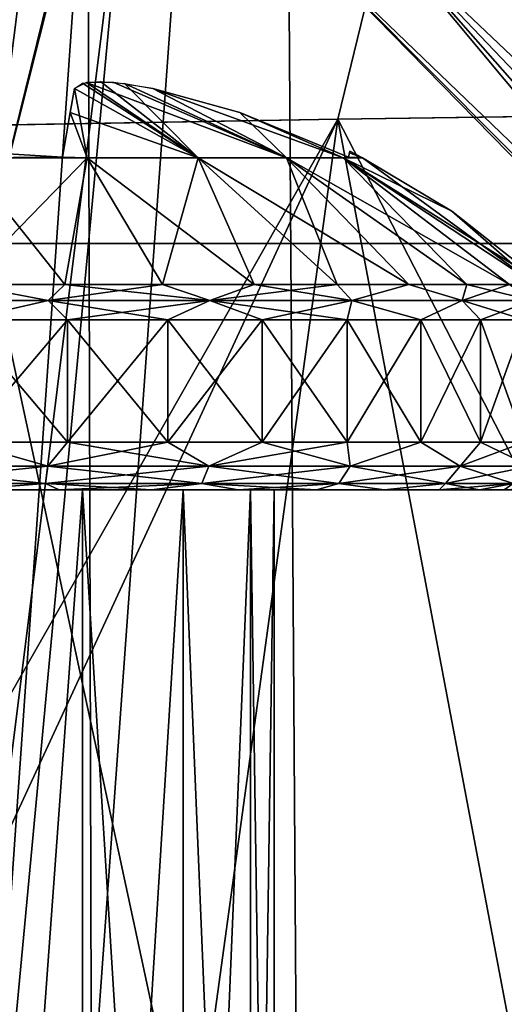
# Model space of a CAD drawing. Header units: millimetres. Extents: x -121 to 75, y -30 to 271.
# Tile 49 of 217: x -8.65 to -5.6, y 7.97 to 14.16. Entities that reach past the tile are written whole.
import ezdxf

# ---------------------------------------------------------------- set-up
doc = ezdxf.new("R2010")
doc.units = ezdxf.units.MM
doc.header["$LTSCALE"] = 65.185185
for name, color, linetype in [('160', 7, 'CONTINUOUS'), ('162', 7, 'CONTINUOUS'), ('166', 7, 'CONTINUOUS'), ('167', 7, 'CONTINUOUS'), ('19', 7, 'CONTINUOUS'), ('20', 7, 'CONTINUOUS'), ('24', 7, 'CONTINUOUS'), ('25', 7, 'CONTINUOUS'), ('26', 7, 'CONTINUOUS'), ('27', 7, 'CONTINUOUS'), ('28', 7, 'CONTINUOUS'), ('29', 7, 'CONTINUOUS'), ('30', 7, 'CONTINUOUS'), ('5', 7, 'CONTINUOUS'), ('547', 7, 'CONTINUOUS'), ('571', 7, 'CONTINUOUS'), ('572', 7, 'CONTINUOUS'), ('573', 7, 'CONTINUOUS'), ('574', 7, 'CONTINUOUS'), ('575', 7, 'CONTINUOUS'), ('576', 7, 'CONTINUOUS'), ('577', 7, 'CONTINUOUS'), ('580', 7, 'CONTINUOUS'), ('581', 7, 'CONTINUOUS'), ('582', 7, 'CONTINUOUS'), ('583', 7, 'CONTINUOUS'), ('6', 7, 'CONTINUOUS')]:
    doc.layers.add(name, color=color, linetype=linetype)

msp = doc.modelspace()

# ---------------------------------------------------------------- linework, layer by layer
at = {"layer": '160', "color": 7, "linetype": 'Continuous'}
for points in [[(-6.1082, 0, -40.322), (-10.0252, 0, -39.6323), (-8.8523, 12.75, -46.6699), (-6.1082, 0, -40.322)], [(-6.1082, 0, -40.322), (-8.8523, 12.75, -46.6699), (-4.9155, 12.75, -47.5604), (-6.1082, 0, -40.322)], [(-2.188, 0, -40.6424), (-6.1082, 0, -40.322), (-4.9155, 12.75, -47.5604), (-2.188, 0, -40.6424)]]:
    msp.add_3dface(points, dxfattribs=at)
at = {"layer": '162', "color": 7, "linetype": 'Continuous'}
for points in [[(-10.0252, 0, 39.6323), (-6.1082, 0, 40.322), (-8.8523, 12.75, 46.6699), (-10.0252, 0, 39.6323)], [(-6.1082, 0, 40.322), (-4.9156, 12.75, 47.5604), (-8.8523, 12.75, 46.6699), (-6.1082, 0, 40.322)], [(-6.1082, 0, 40.322), (-2.188, 0, 40.6424), (-4.9156, 12.75, 47.5604), (-6.1082, 0, 40.322)]]:
    msp.add_3dface(points, dxfattribs=at)
at = {"layer": '166', "color": 7, "linetype": 'Continuous'}
for points in [[(-0.9582, 2.5, -39.2241), (0.4766, 13.6285, -45.8199), (-6.6489, 13.5302, -44.7307), (-0.9582, 2.5, -39.2241)], [(-13.7327, 13.4097, -42.4089), (-8.1651, 2.5, -38.4527), (-6.6489, 13.5302, -44.7307), (-13.7327, 13.4097, -42.4089)], [(-8.1651, 2.5, -38.4527), (-4.56, 2.5, -39.002), (-6.6489, 13.5302, -44.7307), (-8.1651, 2.5, -38.4527)], [(-4.56, 2.5, -39.002), (-0.9582, 2.5, -39.2241), (-6.6489, 13.5302, -44.7307), (-4.56, 2.5, -39.002)], [(-11.7531, 2.5, -37.5728), (-8.1651, 2.5, -38.4527), (-13.7327, 13.4097, -42.4089), (-11.7531, 2.5, -37.5728)]]:
    msp.add_3dface(points, dxfattribs=at)
at = {"layer": '167', "color": 7, "linetype": 'Continuous'}
for points in [[(-4.56, 2.5, 39.002), (-6.6489, 13.5302, 44.7307), (0.4766, 13.6285, 45.8199), (-4.56, 2.5, 39.002)], [(-13.7327, 13.4097, 42.4089), (-6.6489, 13.5302, 44.7307), (-12.1405, 3.8871, 38.1469), (-13.7327, 13.4097, 42.4089)], [(-6.6489, 13.5302, 44.7307), (-11.7531, 2.5, 37.5728), (-12.1405, 3.8871, 38.1469), (-6.6489, 13.5302, 44.7307)], [(-8.1651, 2.5, 38.4527), (-11.7531, 2.5, 37.5728), (-6.6489, 13.5302, 44.7307), (-8.1651, 2.5, 38.4527)], [(-4.56, 2.5, 39.002), (-8.1651, 2.5, 38.4527), (-6.6489, 13.5302, 44.7307), (-4.56, 2.5, 39.002)]]:
    msp.add_3dface(points, dxfattribs=at)
at = {"layer": '19', "color": 7, "linetype": 'Continuous'}
for points in [[(-14.0672, 15.501, -42.4353), (-13.7327, 13.4097, -42.4089), (47.8387, 240, -87.5009), (-14.0672, 15.501, -42.4353)], [(47.8387, 240, -87.5009), (-13.7327, 13.4097, -42.4089), (48.1772, 240, -87.6257), (47.8387, 240, -87.5009)], [(48.1772, 240, -87.6257), (-13.7327, 13.4097, -42.4089), (-6.6489, 13.5302, -44.7307), (48.1772, 240, -87.6257)], [(0.4766, 13.6285, -45.8199), (48.5203, 240, -87.7091), (-6.6489, 13.5302, -44.7307), (0.4766, 13.6285, -45.8199)], [(48.5203, 240, -87.7091), (48.1772, 240, -87.6257), (-6.6489, 13.5302, -44.7307), (48.5203, 240, -87.7091)]]:
    msp.add_3dface(points, dxfattribs=at)
at = {"layer": '20', "color": 7, "linetype": 'Continuous'}
for points in [[(-13.7327, 13.4097, 42.4089), (-14.0666, 15.4989, 42.4354), (47.8387, 240, 87.5009), (-13.7327, 13.4097, 42.4089)], [(-6.6489, 13.5302, 44.7307), (-13.7327, 13.4097, 42.4089), (48.1772, 240, 87.6257), (-6.6489, 13.5302, 44.7307)], [(48.1772, 240, 87.6257), (-13.7327, 13.4097, 42.4089), (47.8387, 240, 87.5009), (48.1772, 240, 87.6257)], [(48.5203, 240, 87.7091), (-6.6489, 13.5302, 44.7307), (48.1772, 240, 87.6257), (48.5203, 240, 87.7091)], [(0.4766, 13.6285, 45.8199), (-6.6489, 13.5302, 44.7307), (48.5203, 240, 87.7091), (0.4766, 13.6285, 45.8199)]]:
    msp.add_3dface(points, dxfattribs=at)
at = {"layer": '24', "color": 7, "linetype": 'Continuous'}
for points in [[(-11.6428, 32.0262, -21.2426), (-11.3804, 2.7594, -21.0946), (-7.0749, 32.0262, -23.1679), (-11.6428, 32.0262, -21.2426)], [(-11.6428, 32.0262, 21.2426), (-7.0749, 32.0262, 23.1679), (-11.3804, 2.7594, 21.0946), (-11.6428, 32.0262, 21.2426)], [(-11.1219, -26.0131, -20.9482), (-7.0749, 32.0262, -23.1679), (-11.3804, 2.7594, -21.0946), (-11.1219, -26.0131, -20.9482)], [(-11.3804, 2.7594, 21.0946), (-7.0749, 32.0262, 23.1679), (-11.1219, -26.0131, 20.9482), (-11.3804, 2.7594, 21.0946)], [(-11.1219, -26.0131, -20.9482), (-6.6853, -26.0131, -22.7558), (-7.0749, 32.0262, -23.1679), (-11.1219, -26.0131, -20.9482)], [(-11.1219, -26.0131, 20.9482), (-7.0749, 32.0262, 23.1679), (-6.6853, -26.0131, 22.7558), (-11.1219, -26.0131, 20.9482)], [(-7.0749, 32.0262, -23.1679), (-6.6853, -26.0131, -22.7558), (-2.2106, 32.0262, -24.123), (-7.0749, 32.0262, -23.1679)], [(-7.0749, 32.0262, 23.1679), (-2.2106, 32.0262, 24.123), (-6.6853, -26.0131, 22.7558), (-7.0749, 32.0262, 23.1679)], [(-6.6853, -26.0131, -22.7558), (-1.976, -26.0131, -23.6351), (-2.2106, 32.0262, -24.123), (-6.6853, -26.0131, -22.7558)], [(-6.6853, -26.0131, 22.7558), (-2.2106, 32.0262, 24.123), (-1.976, -26.0131, 23.6351), (-6.6853, -26.0131, 22.7558)]]:
    msp.add_3dface(points, dxfattribs=at)
at = {"layer": '25', "color": 7, "linetype": 'Continuous'}
for points in [[(-13.3732, 32.0044, 23.1622), (-13.1153, -27.0262, 22.7163), (-8.2651, 32.0044, 25.4366), (-13.3732, 32.0044, 23.1622)], [(-13.1153, -27.0262, 22.7163), (-8.1057, -27.0262, 24.9467), (-8.2651, 32.0044, 25.4366), (-13.1153, -27.0262, 22.7163)], [(-8.2651, 32.0044, 25.4366), (-8.1057, -27.0262, 24.9467), (-2.7958, 32.0044, 26.5992), (-8.2651, 32.0044, 25.4366)], [(-8.1057, -27.0262, 24.9467), (-2.7418, -27.0262, 26.0868), (-2.7958, 32.0044, 26.5992), (-8.1057, -27.0262, 24.9467)]]:
    msp.add_3dface(points, dxfattribs=at)
at = {"layer": '26', "color": 7, "linetype": 'Continuous'}
for points in [[(-8.2651, 32.0044, -25.4366), (-13.1153, -27.0262, -22.7163), (-13.3732, 32.0044, -23.1622), (-8.2651, 32.0044, -25.4366)], [(-8.1057, -27.0262, -24.9467), (-13.1153, -27.0262, -22.7163), (-8.2651, 32.0044, -25.4366), (-8.1057, -27.0262, -24.9467)], [(-2.7958, 32.0044, -26.5992), (-8.1057, -27.0262, -24.9467), (-8.2651, 32.0044, -25.4366), (-2.7958, 32.0044, -26.5992)], [(-2.7418, -27.0262, -26.0868), (-8.1057, -27.0262, -24.9467), (-2.7958, 32.0044, -26.5992), (-2.7418, -27.0262, -26.0868)]]:
    msp.add_3dface(points, dxfattribs=at)
at = {"layer": '27', "color": 7, "linetype": 'Continuous'}
for points in [[(-9.9951, 14.0455, 28.7216), (-10.3293, 15.1137, 28.5932), (-5.9023, 32.0044, 29.673), (-9.9951, 14.0455, 28.7216)], [(-9.8191, 8.0158, 28.8378), (-9.9951, 14.0455, 28.7216), (-5.9023, 32.0044, 29.673), (-9.8191, 8.0158, 28.8378)], [(-9.6423, 1.9825, 28.9529), (-9.8191, 8.0158, 28.8378), (-5.9023, 32.0044, 29.673), (-9.6423, 1.9825, 28.9529)], [(-4.0674, 1.9825, 30.244), (-9.6423, 1.9825, 28.9529), (-5.9023, 32.0044, 29.673), (-4.0674, 1.9825, 30.244)], [(0, 32.0044, 30.2543), (-4.0674, 1.9825, 30.244), (-5.9023, 32.0044, 29.673), (0, 32.0044, 30.2543)]]:
    msp.add_3dface(points, dxfattribs=at)
at = {"layer": '28', "color": 7, "linetype": 'Continuous'}
for points in [[(-11.5778, 32.0044, -27.9514), (-9.9951, 14.0455, -28.7216), (-5.9023, 32.0044, -29.673), (-11.5778, 32.0044, -27.9514)], [(-5.9023, 32.0044, -29.673), (-9.9951, 14.0455, -28.7216), (-9.8191, 8.0158, -28.8378), (-5.9023, 32.0044, -29.673)], [(-9.6423, 1.9825, -28.9529), (-5.9023, 32.0044, -29.673), (-9.8191, 8.0158, -28.8378), (-9.6423, 1.9825, -28.9529)], [(-4.0674, 1.9825, -30.244), (-5.9023, 32.0044, -29.673), (-9.6423, 1.9825, -28.9529), (-4.0674, 1.9825, -30.244)], [(0, 32.0044, -30.2543), (-5.9023, 32.0044, -29.673), (-4.0674, 1.9825, -30.244), (0, 32.0044, -30.2543)]]:
    msp.add_3dface(points, dxfattribs=at)
at = {"layer": '29', "color": 7, "linetype": 'Continuous'}
for points in [[(-8.8513, 12.75, -31.831), (-9.1142, 14.8598, -31.7376), (-6.4127, 32.0262, -32.2389), (-8.8513, 12.75, -31.831)], [(-8.6961, 7.6249, -31.9201), (-8.8513, 12.75, -31.831), (-6.4127, 32.0262, -32.2389), (-8.6961, 7.6249, -31.9201)], [(-8.5405, 2.5, -32.0084), (-8.6961, 7.6249, -31.9201), (-6.4127, 32.0262, -32.2389), (-8.5405, 2.5, -32.0084)], [(-2.1406, 2.5, -33.059), (-8.5405, 2.5, -32.0084), (-6.4127, 32.0262, -32.2389), (-2.1406, 2.5, -33.059)], [(0, 32.0262, -32.8705), (-2.1406, 2.5, -33.059), (-6.4127, 32.0262, -32.2389), (0, 32.0262, -32.8705)]]:
    msp.add_3dface(points, dxfattribs=at)
at = {"layer": '30', "color": 7, "linetype": 'Continuous'}
for points in [[(-9.1142, 14.8598, 31.7376), (-8.8513, 12.75, 31.831), (-6.4127, 32.0262, 32.2389), (-9.1142, 14.8598, 31.7376)], [(-8.8513, 12.75, 31.831), (-8.6961, 7.6249, 31.9201), (-6.4127, 32.0262, 32.2389), (-8.8513, 12.75, 31.831)], [(-8.6961, 7.6249, 31.9201), (-8.5405, 2.5, 32.0084), (-6.4127, 32.0262, 32.2389), (-8.6961, 7.6249, 31.9201)], [(-8.5405, 2.5, 32.0084), (-2.1406, 2.5, 33.059), (-6.4127, 32.0262, 32.2389), (-8.5405, 2.5, 32.0084)], [(-6.4127, 32.0262, 32.2389), (-2.1406, 2.5, 33.059), (0, 32.0262, 32.8705), (-6.4127, 32.0262, 32.2389)]]:
    msp.add_3dface(points, dxfattribs=at)
at = {"layer": '5', "color": 7, "linetype": 'Continuous'}
for points in [[(-16.9108, 14.8141, -43.8214), (43.4787, 227.5, -87.3283), (-16.6056, 12.75, -43.8258), (-16.9108, 14.8141, -43.8214)], [(-16.6056, 12.75, -43.8258), (43.4787, 227.5, -87.3283), (-12.7595, 12.75, -45.4249), (-16.6056, 12.75, -43.8258)], [(-12.7595, 12.75, -45.4249), (44.3678, 227.5, -87.6539), (-8.8523, 12.75, -46.6699), (-12.7595, 12.75, -45.4249)], [(43.4787, 227.5, -87.3283), (44.3678, 227.5, -87.6539), (-12.7595, 12.75, -45.4249), (43.4787, 227.5, -87.3283)], [(-8.8523, 12.75, -46.6699), (45.269, 227.5, -87.8696), (-4.9155, 12.75, -47.5604), (-8.8523, 12.75, -46.6699)], [(44.3678, 227.5, -87.6539), (45.269, 227.5, -87.8696), (-8.8523, 12.75, -46.6699), (44.3678, 227.5, -87.6539)]]:
    msp.add_3dface(points, dxfattribs=at)
at = {"layer": '547', "color": 7, "linetype": 'Continuous'}
for points in [[(-6.9287, 14.7, -0.9959), (-3.4467, 11.2, -0.6079), (-3.4999, 11.2, 0), (-6.9287, 14.7, -0.9959)], [(-6.9287, 14.7, -0.9959), (-6.3676, 14.7, -2.9076), (-3.4467, 11.2, -0.6079), (-6.9287, 14.7, -0.9959)], [(-6.9287, 14.7, 0.9959), (-3.4468, 11.2, 0.6078), (-3.2888, 11.2, 1.1972), (-6.9287, 14.7, 0.9959)], [(-6.9287, 14.7, 0.9959), (-3.4999, 11.2, 0), (-3.4468, 11.2, 0.6078), (-6.9287, 14.7, 0.9959)], [(-6.9287, 14.7, 0.9959), (-6.9287, 14.7, -0.9959), (-3.4999, 11.2, 0), (-6.9287, 14.7, 0.9959)], [(-6.3676, 14.7, 2.9076), (-6.9287, 14.7, 0.9959), (-3.2888, 11.2, 1.1972), (-6.3676, 14.7, 2.9076)], [(-6.3676, 14.7, -2.9076), (-3.2888, 11.2, -1.1972), (-3.4467, 11.2, -0.6079), (-6.3676, 14.7, -2.9076)], [(-6.3676, 14.7, -2.9076), (-3.0309, 11.2, -1.7502), (-3.2888, 11.2, -1.1972), (-6.3676, 14.7, -2.9076)], [(-5.2899, 14.7, 4.5844), (-6.3676, 14.7, 2.9076), (-2.6809, 11.2, 2.25), (-5.2899, 14.7, 4.5844)], [(-6.3676, 14.7, -2.9076), (-5.2899, 14.7, -4.5844), (-3.0309, 11.2, -1.7502), (-6.3676, 14.7, -2.9076)], [(-6.3676, 14.7, 2.9076), (-3.0309, 11.2, 1.7502), (-2.6809, 11.2, 2.25), (-6.3676, 14.7, 2.9076)], [(-6.3676, 14.7, 2.9076), (-3.2888, 11.2, 1.1972), (-3.0309, 11.2, 1.7502), (-6.3676, 14.7, 2.9076)]]:
    msp.add_3dface(points, dxfattribs=at)
at = {"layer": '571', "color": 253, "linetype": 'Continuous', "true_color": 0x999999}
for points in [[(-8.2538, 1, -1.8016), (-9, 1, -1.95), (-8.2539, 11.2, -1.8016), (-8.2538, 1, -1.8016)], [(-8.2539, 11.2, -1.8016), (-9, 1, -1.95), (-9, 11.2, -1.95), (-8.2539, 11.2, -1.8016)], [(-7.6211, 11.2, -1.3788), (-8.2538, 1, -1.8016), (-8.2539, 11.2, -1.8016), (-7.6211, 11.2, -1.3788)], [(-7.6211, 1, -1.3789), (-8.2538, 1, -1.8016), (-7.6211, 11.2, -1.3788), (-7.6211, 1, -1.3789)], [(-7.1984, 1, -0.7462), (-7.6211, 1, -1.3789), (-7.1985, 11.2, -0.7463), (-7.1984, 1, -0.7462)], [(-7.1985, 11.2, -0.7463), (-7.6211, 1, -1.3789), (-7.6211, 11.2, -1.3788), (-7.1985, 11.2, -0.7463)], [(-7.05, 11.2), (-7.1984, 1, -0.7462), (-7.1985, 11.2, -0.7463), (-7.05, 11.2)], [(-7.05, 1), (-7.1984, 1, -0.7462), (-7.05, 11.2), (-7.05, 1)]]:
    msp.add_3dface(points, dxfattribs=at)
at = {"layer": '572', "color": 253, "linetype": 'Continuous', "true_color": 0x999999}
for points in [[(-9, 11.2, 1.95), (-8.2538, 1, 1.8016), (-8.2539, 11.2, 1.8016), (-9, 11.2, 1.95)], [(-9, 1, 1.95), (-8.2538, 1, 1.8016), (-9, 11.2, 1.95), (-9, 1, 1.95)], [(-8.2538, 1, 1.8016), (-7.6211, 1, 1.3789), (-8.2539, 11.2, 1.8016), (-8.2538, 1, 1.8016)], [(-8.2539, 11.2, 1.8016), (-7.6211, 1, 1.3789), (-7.6211, 11.2, 1.3788), (-8.2539, 11.2, 1.8016)], [(-7.6211, 1, 1.3789), (-7.1984, 1, 0.7462), (-7.6211, 11.2, 1.3788), (-7.6211, 1, 1.3789)], [(-7.6211, 11.2, 1.3788), (-7.1984, 1, 0.7462), (-7.1985, 11.2, 0.7463), (-7.6211, 11.2, 1.3788)], [(-7.05, 1), (-7.05, 11.2), (-7.1985, 11.2, 0.7463), (-7.05, 1)], [(-7.1984, 1, 0.7462), (-7.05, 1), (-7.1985, 11.2, 0.7463), (-7.1984, 1, 0.7462)]]:
    msp.add_3dface(points, dxfattribs=at)
at = {"layer": '573', "color": 253, "linetype": 'Continuous', "true_color": 0x999999}
for points in [[(-8.3488, 12.2693, 3.693), (-9, 12.2693, 3.75), (-8.3488, 11.5, 3.693), (-8.3488, 12.2693, 3.693)], [(-8.3488, 11.5, 3.693), (-9, 12.2693, 3.75), (-9, 11.5, 3.75), (-8.3488, 11.5, 3.693)], [(-7.7174, 12.2693, 3.5238), (-8.3488, 12.2693, 3.693), (-7.7174, 11.5, 3.5238), (-7.7174, 12.2693, 3.5238)], [(-7.7174, 11.5, 3.5238), (-8.3488, 12.2693, 3.693), (-8.3488, 11.5, 3.693), (-7.7174, 11.5, 3.5238)], [(-7.125, 12.2693, 3.2476), (-7.7174, 12.2693, 3.5238), (-7.125, 11.5, 3.2476), (-7.125, 12.2693, 3.2476)], [(-7.125, 11.5, 3.2476), (-7.7174, 12.2693, 3.5238), (-7.7174, 11.5, 3.5238), (-7.125, 11.5, 3.2476)], [(-6.5895, 11.5, 2.8727), (-7.125, 12.2693, 3.2476), (-7.125, 11.5, 3.2476), (-6.5895, 11.5, 2.8727)], [(-6.5896, 12.2693, 2.8727), (-7.125, 12.2693, 3.2476), (-6.5895, 11.5, 2.8727), (-6.5896, 12.2693, 2.8727)], [(-6.1273, 11.5, 2.4105), (-6.5896, 12.2693, 2.8727), (-6.5895, 11.5, 2.8727), (-6.1273, 11.5, 2.4105)], [(-6.1273, 12.2693, 2.4105), (-6.5896, 12.2693, 2.8727), (-6.1273, 11.5, 2.4105), (-6.1273, 12.2693, 2.4105)], [(-5.7524, 11.5, 1.875), (-6.1273, 12.2693, 2.4105), (-6.1273, 11.5, 2.4105), (-5.7524, 11.5, 1.875)], [(-5.7524, 12.2693, 1.875), (-6.1273, 12.2693, 2.4105), (-5.7524, 11.5, 1.875), (-5.7524, 12.2693, 1.875)], [(-5.4762, 12.2693, 1.2826), (-5.7524, 12.2693, 1.875), (-5.4762, 11.5, 1.2826), (-5.4762, 12.2693, 1.2826)], [(-5.4762, 11.5, 1.2826), (-5.7524, 12.2693, 1.875), (-5.7524, 11.5, 1.875), (-5.4762, 11.5, 1.2826)]]:
    msp.add_3dface(points, dxfattribs=at)
at = {"layer": '574', "color": 253, "linetype": 'Continuous', "true_color": 0x999999}
for points in [[(-8.305, 13.7231, 1.1874), (-7.5269, 13.288, 2.0276), (-8.23, 13.7621, 0.9423), (-8.305, 13.7231, 1.1874)], [(-8.23, 13.7621, 0.9423), (-6.9724, 13.288, 1.4731), (-8.0565, 13.762, 0.7693), (-8.23, 13.7621, 0.9423)], [(-7.5269, 13.288, 2.0276), (-6.9724, 13.288, 1.4731), (-8.23, 13.7621, 0.9423), (-7.5269, 13.288, 2.0276)], [(-8.0565, 13.762, 0.7693), (-6.9724, 13.288, 1.4731), (-7.8126, 13.7231, 0.695), (-8.0565, 13.762, 0.7693)], [(-8.3315, 13.5725, 1.7343), (-7.5269, 13.288, 2.0276), (-8.305, 13.7231, 1.1874), (-8.3315, 13.5725, 1.7343)], [(-6.9724, 13.288, 1.4731), (-6.6164, 13.288, 0.7745), (-7.8126, 13.7231, 0.695), (-6.9724, 13.288, 1.4731)], [(-7.8126, 13.7231, 0.695), (-6.6164, 13.288, 0.7745), (-7.2649, 13.5722, 0.6684), (-7.8126, 13.7231, 0.695)], [(-8.3809, 13.2927, 2.4191), (-8.2255, 13.288, 2.3836), (-8.3315, 13.5725, 1.7343), (-8.3809, 13.2927, 2.4191)], [(-8.2255, 13.288, 2.3836), (-7.5269, 13.288, 2.0276), (-8.3315, 13.5725, 1.7343), (-8.2255, 13.288, 2.3836)], [(-7.2649, 13.5722, 0.6684), (-6.6164, 13.288, 0.7745), (-6.5809, 13.2927, 0.6191), (-7.2649, 13.5722, 0.6684)], [(-9, 13.329, 2.4255), (-9, 13.288, 2.5062), (-8.3809, 13.2927, 2.4191), (-9, 13.329, 2.4255)], [(-6.5809, 13.2927, 0.6191), (-6.4938, 13.288), (-6.5761, 13.3199, 0.3108), (-6.5809, 13.2927, 0.6191)], [(-6.5761, 13.3199, 0.3108), (-6.4938, 13.288), (-6.5745, 13.329), (-6.5761, 13.3199, 0.3108)], [(-9, 13.288, 2.5062), (-8.2255, 13.288, 2.3836), (-8.3809, 13.2927, 2.4191), (-9, 13.288, 2.5062)], [(-8.3659, 12.4916, 3.596), (-9, 13.288, 2.5062), (-9, 12.4916, 3.6515), (-8.3659, 12.4916, 3.596)], [(-8.2255, 13.288, 2.3836), (-9, 13.288, 2.5062), (-8.3659, 12.4916, 3.596), (-8.2255, 13.288, 2.3836)], [(-7.7511, 12.4916, 3.4313), (-8.2255, 13.288, 2.3836), (-8.3659, 12.4916, 3.596), (-7.7511, 12.4916, 3.4313)], [(-7.1743, 12.4916, 3.1623), (-8.2255, 13.288, 2.3836), (-7.7511, 12.4916, 3.4313), (-7.1743, 12.4916, 3.1623)], [(-7.5269, 13.288, 2.0276), (-8.2255, 13.288, 2.3836), (-7.1743, 12.4916, 3.1623), (-7.5269, 13.288, 2.0276)], [(-6.6529, 12.4916, 2.7972), (-7.5269, 13.288, 2.0276), (-7.1743, 12.4916, 3.1623), (-6.6529, 12.4916, 2.7972)], [(-6.2028, 12.4916, 2.3471), (-7.5269, 13.288, 2.0276), (-6.6529, 12.4916, 2.7972), (-6.2028, 12.4916, 2.3471)], [(-6.9724, 13.288, 1.4731), (-7.5269, 13.288, 2.0276), (-6.2028, 12.4916, 2.3471), (-6.9724, 13.288, 1.4731)], [(-5.8377, 12.4916, 1.8257), (-6.9724, 13.288, 1.4731), (-6.2028, 12.4916, 2.3471), (-5.8377, 12.4916, 1.8257)], [(-5.5688, 12.4916, 1.2489), (-6.9724, 13.288, 1.4731), (-5.8377, 12.4916, 1.8257), (-5.5688, 12.4916, 1.2489)], [(-6.6164, 13.288, 0.7745), (-6.9724, 13.288, 1.4731), (-5.5688, 12.4916, 1.2489), (-6.6164, 13.288, 0.7745)], [(-6.6164, 13.288, 0.7745), (-6.4938, 13.288), (-6.5809, 13.2927, 0.6191), (-6.6164, 13.288, 0.7745)], [(-5.404, 12.4916, 0.6341), (-6.6164, 13.288, 0.7745), (-5.5688, 12.4916, 1.2489), (-5.404, 12.4916, 0.6341)], [(-5.3485, 12.4916), (-6.6164, 13.288, 0.7745), (-5.404, 12.4916, 0.6341), (-5.3485, 12.4916)], [(-5.9328, 12.9523), (-6.6164, 13.288, 0.7745), (-5.3485, 12.4916), (-5.9328, 12.9523)], [(-6.4938, 13.288), (-6.6164, 13.288, 0.7745), (-5.9328, 12.9523), (-6.4938, 13.288)]]:
    msp.add_3dface(points, dxfattribs=at)
at = {"layer": '575', "color": 253, "linetype": 'Continuous', "true_color": 0x999999}
for points in [[(-11.9876, 11.2, 1.7252), (-9, 11.2, 1.95), (-6.3576, 11.2, 2.2181), (-11.9876, 11.2, 1.7252)], [(-11.6424, 11.2, 2.2181), (-11.9876, 11.2, 1.7252), (-6.3576, 11.2, 2.2181), (-11.6424, 11.2, 2.2181)], [(-6.7827, 11.2, 2.6431), (-11.6424, 11.2, 2.2181), (-6.3576, 11.2, 2.2181), (-6.7827, 11.2, 2.6431)], [(-6.3576, 11.2, -2.2181), (-6.0124, 11.2, -1.7252), (-11.6424, 11.2, -2.2181), (-6.3576, 11.2, -2.2181)], [(-11.2173, 11.2, -2.6431), (-6.3576, 11.2, -2.2181), (-11.6424, 11.2, -2.2181), (-11.2173, 11.2, -2.6431)], [(-6.0124, 11.2, -1.7252), (-9, 11.2, -1.95), (-11.6424, 11.2, -2.2181), (-6.0124, 11.2, -1.7252)], [(-11.2173, 11.2, 2.6431), (-11.6424, 11.2, 2.2181), (-6.7827, 11.2, 2.6431), (-11.2173, 11.2, 2.6431)], [(-7.2755, 11.2, 2.988), (-11.2173, 11.2, 2.6431), (-6.7827, 11.2, 2.6431), (-7.2755, 11.2, 2.988)], [(-10.7245, 11.2, 2.988), (-11.2173, 11.2, 2.6431), (-7.2755, 11.2, 2.988), (-10.7245, 11.2, 2.988)], [(-10.7245, 11.2, -2.988), (-6.7827, 11.2, -2.6431), (-11.2173, 11.2, -2.6431), (-10.7245, 11.2, -2.988)], [(-6.7827, 11.2, -2.6431), (-6.3576, 11.2, -2.2181), (-11.2173, 11.2, -2.6431), (-6.7827, 11.2, -2.6431)], [(-7.8202, 11.2, 3.242), (-10.7245, 11.2, 2.988), (-7.2755, 11.2, 2.988), (-7.8202, 11.2, 3.242)], [(-10.1798, 11.2, 3.242), (-10.7245, 11.2, 2.988), (-7.8202, 11.2, 3.242), (-10.1798, 11.2, 3.242)], [(-10.1798, 11.2, -3.242), (-7.2755, 11.2, -2.988), (-10.7245, 11.2, -2.988), (-10.1798, 11.2, -3.242)], [(-7.2755, 11.2, -2.988), (-6.7827, 11.2, -2.6431), (-10.7245, 11.2, -2.988), (-7.2755, 11.2, -2.988)], [(-8.4011, 11.2, 3.3976), (-10.1798, 11.2, 3.242), (-7.8202, 11.2, 3.242), (-8.4011, 11.2, 3.3976)], [(-9.5989, 11.2, 3.3976), (-10.1798, 11.2, 3.242), (-8.4011, 11.2, 3.3976), (-9.5989, 11.2, 3.3976)], [(-9.5989, 11.2, -3.3976), (-7.8202, 11.2, -3.242), (-10.1798, 11.2, -3.242), (-9.5989, 11.2, -3.3976)], [(-7.8202, 11.2, -3.242), (-7.2755, 11.2, -2.988), (-10.1798, 11.2, -3.242), (-7.8202, 11.2, -3.242)], [(-9, 11.2, 3.45), (-9.5989, 11.2, 3.3976), (-8.4011, 11.2, 3.3976), (-9, 11.2, 3.45)], [(-9, 11.2, -3.45), (-8.4011, 11.2, -3.3976), (-9.5989, 11.2, -3.3976), (-9, 11.2, -3.45)], [(-8.4011, 11.2, -3.3976), (-7.8202, 11.2, -3.242), (-9.5989, 11.2, -3.3976), (-8.4011, 11.2, -3.3976)], [(-9, 11.2, 1.95), (-8.2539, 11.2, 1.8016), (-6.3576, 11.2, 2.2181), (-9, 11.2, 1.95)], [(-8.2539, 11.2, -1.8016), (-9, 11.2, -1.95), (-6.0124, 11.2, -1.7252), (-8.2539, 11.2, -1.8016)], [(-8.2539, 11.2, 1.8016), (-7.6211, 11.2, 1.3788), (-6.0124, 11.2, 1.7252), (-8.2539, 11.2, 1.8016)], [(-6.3576, 11.2, 2.2181), (-8.2539, 11.2, 1.8016), (-6.0124, 11.2, 1.7252), (-6.3576, 11.2, 2.2181)], [(-7.6211, 11.2, -1.3788), (-8.2539, 11.2, -1.8016), (-6.0124, 11.2, -1.7252), (-7.6211, 11.2, -1.3788)], [(-6.0124, 11.2, 1.7252), (-7.6211, 11.2, 1.3788), (-5.7581, 11.2, 1.1802), (-6.0124, 11.2, 1.7252)], [(-7.6211, 11.2, 1.3788), (-7.1985, 11.2, 0.7463), (-5.7581, 11.2, 1.1802), (-7.6211, 11.2, 1.3788)], [(-5.7581, 11.2, -1.1802), (-7.6211, 11.2, -1.3788), (-6.0124, 11.2, -1.7252), (-5.7581, 11.2, -1.1802)], [(-7.1985, 11.2, -0.7463), (-7.6211, 11.2, -1.3788), (-5.7581, 11.2, -1.1802), (-7.1985, 11.2, -0.7463)], [(-5.7581, 11.2, 1.1802), (-7.1985, 11.2, 0.7463), (-5.6024, 11.2, 0.5989), (-5.7581, 11.2, 1.1802)], [(-5.55, 11.2), (-7.1985, 11.2, -0.7463), (-5.6024, 11.2, -0.5989), (-5.55, 11.2)], [(-5.6024, 11.2, -0.5989), (-7.1985, 11.2, -0.7463), (-5.7581, 11.2, -1.1802), (-5.6024, 11.2, -0.5989)], [(-7.05, 11.2), (-7.1985, 11.2, -0.7463), (-5.55, 11.2), (-7.05, 11.2)], [(-7.1985, 11.2, 0.7463), (-7.05, 11.2), (-5.6024, 11.2, 0.5989), (-7.1985, 11.2, 0.7463)], [(-7.05, 11.2), (-5.55, 11.2), (-5.6024, 11.2, 0.5989), (-7.05, 11.2)]]:
    msp.add_3dface(points, dxfattribs=at)
at = {"layer": '576', "color": 253, "linetype": 'Continuous', "true_color": 0x999999}
for points in [[(-9, 12.2693, -3.75), (-8.3488, 12.2693, -3.693), (-9, 11.5, -3.75), (-9, 12.2693, -3.75)], [(-9, 11.5, -3.75), (-8.3488, 12.2693, -3.693), (-8.3488, 11.5, -3.693), (-9, 11.5, -3.75)], [(-8.3488, 12.2693, -3.693), (-7.7174, 12.2693, -3.5238), (-8.3488, 11.5, -3.693), (-8.3488, 12.2693, -3.693)], [(-8.3488, 11.5, -3.693), (-7.7174, 12.2693, -3.5238), (-7.7174, 11.5, -3.5238), (-8.3488, 11.5, -3.693)], [(-7.7174, 12.2693, -3.5238), (-7.125, 12.2693, -3.2476), (-7.7174, 11.5, -3.5238), (-7.7174, 12.2693, -3.5238)], [(-7.7174, 11.5, -3.5238), (-7.125, 12.2693, -3.2476), (-7.125, 11.5, -3.2476), (-7.7174, 11.5, -3.5238)], [(-7.125, 11.5, -3.2476), (-6.5895, 12.2693, -2.8727), (-6.5895, 11.5, -2.8727), (-7.125, 11.5, -3.2476)], [(-7.125, 12.2693, -3.2476), (-6.5895, 12.2693, -2.8727), (-7.125, 11.5, -3.2476), (-7.125, 12.2693, -3.2476)], [(-6.5895, 12.2693, -2.8727), (-6.1273, 12.2693, -2.4105), (-6.5895, 11.5, -2.8727), (-6.5895, 12.2693, -2.8727)], [(-6.5895, 11.5, -2.8727), (-6.1273, 12.2693, -2.4105), (-6.1273, 11.5, -2.4105), (-6.5895, 11.5, -2.8727)], [(-6.1273, 12.2693, -2.4105), (-5.7524, 12.2693, -1.875), (-6.1273, 11.5, -2.4105), (-6.1273, 12.2693, -2.4105)], [(-6.1273, 11.5, -2.4105), (-5.7524, 12.2693, -1.875), (-5.7524, 11.5, -1.875), (-6.1273, 11.5, -2.4105)], [(-5.7524, 11.5, -1.875), (-5.4762, 12.2693, -1.2826), (-5.4762, 11.5, -1.2826), (-5.7524, 11.5, -1.875)], [(-5.7524, 12.2693, -1.875), (-5.4762, 12.2693, -1.2826), (-5.7524, 11.5, -1.875), (-5.7524, 12.2693, -1.875)]]:
    msp.add_3dface(points, dxfattribs=at)
at = {"layer": '577', "color": 253, "linetype": 'Continuous', "true_color": 0x999999}
for points in [[(-8.2544, 13.7574, -0.987), (-7.5269, 13.288, -2.0276), (-8.305, 13.7231, -1.1874), (-8.2544, 13.7574, -0.987)], [(-8.1405, 13.7666, -0.833), (-7.5269, 13.288, -2.0276), (-8.2544, 13.7574, -0.987), (-8.1405, 13.7666, -0.833)], [(-7.9891, 13.7544, -0.7347), (-7.5269, 13.288, -2.0276), (-8.1405, 13.7666, -0.833), (-7.9891, 13.7544, -0.7347)], [(-7.8126, 13.7231, -0.695), (-6.9724, 13.288, -1.4731), (-7.9891, 13.7544, -0.7347), (-7.8126, 13.7231, -0.695)], [(-6.9724, 13.288, -1.4731), (-7.5269, 13.288, -2.0276), (-7.9891, 13.7544, -0.7347), (-6.9724, 13.288, -1.4731)], [(-8.305, 13.7231, -1.1874), (-8.2255, 13.288, -2.3836), (-8.3315, 13.5725, -1.7343), (-8.305, 13.7231, -1.1874)], [(-7.5269, 13.288, -2.0276), (-8.2255, 13.288, -2.3836), (-8.305, 13.7231, -1.1874), (-7.5269, 13.288, -2.0276)], [(-7.265, 13.5722, -0.6684), (-6.9724, 13.288, -1.4731), (-7.8126, 13.7231, -0.695), (-7.265, 13.5722, -0.6684)], [(-8.3315, 13.5725, -1.7343), (-8.2255, 13.288, -2.3836), (-8.3809, 13.2927, -2.4191), (-8.3315, 13.5725, -1.7343)], [(-6.6164, 13.288, -0.7745), (-6.9724, 13.288, -1.4731), (-7.265, 13.5722, -0.6684), (-6.6164, 13.288, -0.7745)], [(-6.5809, 13.2927, -0.6191), (-6.6164, 13.288, -0.7745), (-7.265, 13.5722, -0.6684), (-6.5809, 13.2927, -0.6191)], [(-8.3809, 13.2927, -2.4191), (-9, 13.288, -2.5062), (-9, 13.329, -2.4255), (-8.3809, 13.2927, -2.4191)], [(-6.5761, 13.3199, -0.3107), (-6.5745, 13.329), (-6.5809, 13.2927, -0.6191), (-6.5761, 13.3199, -0.3107)], [(-6.5745, 13.329), (-6.4938, 13.288), (-6.5809, 13.2927, -0.6191), (-6.5745, 13.329)], [(-8.2255, 13.288, -2.3836), (-9, 13.288, -2.5062), (-8.3809, 13.2927, -2.4191), (-8.2255, 13.288, -2.3836)], [(-9, 13.288, -2.5062), (-8.2255, 13.288, -2.3836), (-9, 12.4916, -3.6515), (-9, 13.288, -2.5062)], [(-9, 12.4916, -3.6515), (-8.2255, 13.288, -2.3836), (-8.3659, 12.4916, -3.596), (-9, 12.4916, -3.6515)], [(-8.3659, 12.4916, -3.596), (-8.2255, 13.288, -2.3836), (-7.7511, 12.4916, -3.4312), (-8.3659, 12.4916, -3.596)], [(-8.2255, 13.288, -2.3836), (-7.5269, 13.288, -2.0276), (-7.7511, 12.4916, -3.4312), (-8.2255, 13.288, -2.3836)], [(-7.7511, 12.4916, -3.4312), (-7.5269, 13.288, -2.0276), (-7.1743, 12.4916, -3.1623), (-7.7511, 12.4916, -3.4312)], [(-7.5269, 13.288, -2.0276), (-6.9724, 13.288, -1.4731), (-6.6529, 12.4916, -2.7972), (-7.5269, 13.288, -2.0276)], [(-7.1743, 12.4916, -3.1623), (-7.5269, 13.288, -2.0276), (-6.6529, 12.4916, -2.7972), (-7.1743, 12.4916, -3.1623)], [(-6.9724, 13.288, -1.4731), (-6.6164, 13.288, -0.7745), (-5.8377, 12.4916, -1.8257), (-6.9724, 13.288, -1.4731)], [(-6.2028, 12.4916, -2.3471), (-6.9724, 13.288, -1.4731), (-5.8377, 12.4916, -1.8257), (-6.2028, 12.4916, -2.3471)], [(-6.6529, 12.4916, -2.7972), (-6.9724, 13.288, -1.4731), (-6.2028, 12.4916, -2.3471), (-6.6529, 12.4916, -2.7972)], [(-6.4938, 13.288), (-6.6164, 13.288, -0.7745), (-6.5809, 13.2927, -0.6191), (-6.4938, 13.288)], [(-5.5688, 12.4916, -1.2489), (-6.6164, 13.288, -0.7745), (-5.404, 12.4916, -0.6341), (-5.5688, 12.4916, -1.2489)], [(-5.8377, 12.4916, -1.8257), (-6.6164, 13.288, -0.7745), (-5.5688, 12.4916, -1.2489), (-5.8377, 12.4916, -1.8257)], [(-6.6164, 13.288, -0.7745), (-6.4938, 13.288), (-5.404, 12.4916, -0.6341), (-6.6164, 13.288, -0.7745)], [(-6.4938, 13.288), (-5.9328, 12.9523), (-5.404, 12.4916, -0.6341), (-6.4938, 13.288)], [(-5.9328, 12.9523), (-5.3485, 12.4916), (-5.404, 12.4916, -0.6341), (-5.9328, 12.9523)]]:
    msp.add_3dface(points, dxfattribs=at)
at = {"layer": '580', "color": 253, "linetype": 'Continuous', "true_color": 0x999999}
for points in [[(-8.47, 12.3908, 3.6864), (-9, 12.4916, 3.6515), (-9.53, 12.3908, 3.6864), (-8.47, 12.3908, 3.6864)], [(-8.3659, 12.4916, 3.596), (-9, 12.4916, 3.6515), (-8.47, 12.3908, 3.6864), (-8.3659, 12.4916, 3.596)], [(-7.4529, 12.3908, 3.3877), (-8.3659, 12.4916, 3.596), (-8.47, 12.3908, 3.6864), (-7.4529, 12.3908, 3.3877)], [(-7.7511, 12.4916, 3.4313), (-8.3659, 12.4916, 3.596), (-7.4529, 12.3908, 3.3877), (-7.7511, 12.4916, 3.4313)], [(-7.1743, 12.4916, 3.1623), (-7.7511, 12.4916, 3.4313), (-7.4529, 12.3908, 3.3877), (-7.1743, 12.4916, 3.1623)], [(-6.5611, 12.3908, 2.8146), (-7.1743, 12.4916, 3.1623), (-7.4529, 12.3908, 3.3877), (-6.5611, 12.3908, 2.8146)], [(-6.6529, 12.4916, 2.7972), (-7.1743, 12.4916, 3.1623), (-6.5611, 12.3908, 2.8146), (-6.6529, 12.4916, 2.7972)], [(-6.2028, 12.4916, 2.3471), (-6.6529, 12.4916, 2.7972), (-6.5611, 12.3908, 2.8146), (-6.2028, 12.4916, 2.3471)], [(-5.867, 12.3908, 2.0135), (-6.2028, 12.4916, 2.3471), (-6.5611, 12.3908, 2.8146), (-5.867, 12.3908, 2.0135)], [(-5.8377, 12.4916, 1.8257), (-6.2028, 12.4916, 2.3471), (-5.867, 12.3908, 2.0135), (-5.8377, 12.4916, 1.8257)], [(-5.4266, 12.3908, 1.0492), (-5.8377, 12.4916, 1.8257), (-5.867, 12.3908, 2.0135), (-5.4266, 12.3908, 1.0492)], [(-5.5688, 12.4916, 1.2489), (-5.8377, 12.4916, 1.8257), (-5.4266, 12.3908, 1.0492), (-5.5688, 12.4916, 1.2489)], [(-9, 12.2693, 3.75), (-8.47, 12.3908, 3.6864), (-9.53, 12.3908, 3.6864), (-9, 12.2693, 3.75)], [(-9, 12.2693, 3.75), (-8.3488, 12.2693, 3.693), (-8.47, 12.3908, 3.6864), (-9, 12.2693, 3.75)], [(-7.7174, 12.2693, 3.5238), (-7.4529, 12.3908, 3.3877), (-8.47, 12.3908, 3.6864), (-7.7174, 12.2693, 3.5238)], [(-8.3488, 12.2693, 3.693), (-7.7174, 12.2693, 3.5238), (-8.47, 12.3908, 3.6864), (-8.3488, 12.2693, 3.693)], [(-7.7174, 12.2693, 3.5238), (-7.125, 12.2693, 3.2476), (-7.4529, 12.3908, 3.3877), (-7.7174, 12.2693, 3.5238)], [(-6.5896, 12.2693, 2.8727), (-6.5611, 12.3908, 2.8146), (-7.4529, 12.3908, 3.3877), (-6.5896, 12.2693, 2.8727)], [(-7.125, 12.2693, 3.2476), (-6.5896, 12.2693, 2.8727), (-7.4529, 12.3908, 3.3877), (-7.125, 12.2693, 3.2476)], [(-6.5896, 12.2693, 2.8727), (-6.1273, 12.2693, 2.4105), (-6.5611, 12.3908, 2.8146), (-6.5896, 12.2693, 2.8727)], [(-6.1273, 12.2693, 2.4105), (-5.867, 12.3908, 2.0135), (-6.5611, 12.3908, 2.8146), (-6.1273, 12.2693, 2.4105)], [(-6.1273, 12.2693, 2.4105), (-5.7524, 12.2693, 1.875), (-5.867, 12.3908, 2.0135), (-6.1273, 12.2693, 2.4105)], [(-5.7524, 12.2693, 1.875), (-5.4762, 12.2693, 1.2826), (-5.867, 12.3908, 2.0135), (-5.7524, 12.2693, 1.875)], [(-5.4762, 12.2693, 1.2826), (-5.4266, 12.3908, 1.0492), (-5.867, 12.3908, 2.0135), (-5.4762, 12.2693, 1.2826)]]:
    msp.add_3dface(points, dxfattribs=at)
at = {"layer": '581', "color": 253, "linetype": 'Continuous', "true_color": 0x999999}
for points in [[(-9.53, 12.3908, -3.6864), (-9, 12.4916, -3.6515), (-8.47, 12.3908, -3.6864), (-9.53, 12.3908, -3.6864)], [(-9, 12.4916, -3.6515), (-8.3659, 12.4916, -3.596), (-8.47, 12.3908, -3.6864), (-9, 12.4916, -3.6515)], [(-8.3659, 12.4916, -3.596), (-7.7511, 12.4916, -3.4312), (-8.47, 12.3908, -3.6864), (-8.3659, 12.4916, -3.596)], [(-8.47, 12.3908, -3.6864), (-7.7511, 12.4916, -3.4312), (-7.4529, 12.3908, -3.3877), (-8.47, 12.3908, -3.6864)], [(-7.7511, 12.4916, -3.4312), (-7.1743, 12.4916, -3.1623), (-7.4529, 12.3908, -3.3877), (-7.7511, 12.4916, -3.4312)], [(-7.1743, 12.4916, -3.1623), (-6.6529, 12.4916, -2.7972), (-7.4529, 12.3908, -3.3877), (-7.1743, 12.4916, -3.1623)], [(-7.4529, 12.3908, -3.3877), (-6.6529, 12.4916, -2.7972), (-6.5611, 12.3908, -2.8146), (-7.4529, 12.3908, -3.3877)], [(-6.6529, 12.4916, -2.7972), (-6.2028, 12.4916, -2.3471), (-6.5611, 12.3908, -2.8146), (-6.6529, 12.4916, -2.7972)], [(-6.5611, 12.3908, -2.8146), (-6.2028, 12.4916, -2.3471), (-5.867, 12.3908, -2.0135), (-6.5611, 12.3908, -2.8146)], [(-6.2028, 12.4916, -2.3471), (-5.8377, 12.4916, -1.8257), (-5.867, 12.3908, -2.0135), (-6.2028, 12.4916, -2.3471)], [(-5.8377, 12.4916, -1.8257), (-5.5688, 12.4916, -1.2489), (-5.867, 12.3908, -2.0135), (-5.8377, 12.4916, -1.8257)], [(-5.867, 12.3908, -2.0135), (-5.5688, 12.4916, -1.2489), (-5.4266, 12.3908, -1.0492), (-5.867, 12.3908, -2.0135)], [(-9, 12.2693, -3.75), (-9.53, 12.3908, -3.6864), (-8.47, 12.3908, -3.6864), (-9, 12.2693, -3.75)], [(-8.3488, 12.2693, -3.693), (-9, 12.2693, -3.75), (-8.47, 12.3908, -3.6864), (-8.3488, 12.2693, -3.693)], [(-8.3488, 12.2693, -3.693), (-8.47, 12.3908, -3.6864), (-7.4529, 12.3908, -3.3877), (-8.3488, 12.2693, -3.693)], [(-7.7174, 12.2693, -3.5238), (-8.3488, 12.2693, -3.693), (-7.4529, 12.3908, -3.3877), (-7.7174, 12.2693, -3.5238)], [(-7.125, 12.2693, -3.2476), (-7.7174, 12.2693, -3.5238), (-7.4529, 12.3908, -3.3877), (-7.125, 12.2693, -3.2476)], [(-7.125, 12.2693, -3.2476), (-7.4529, 12.3908, -3.3877), (-6.5611, 12.3908, -2.8146), (-7.125, 12.2693, -3.2476)], [(-6.5895, 12.2693, -2.8727), (-7.125, 12.2693, -3.2476), (-6.5611, 12.3908, -2.8146), (-6.5895, 12.2693, -2.8727)], [(-6.1273, 12.2693, -2.4105), (-6.5895, 12.2693, -2.8727), (-6.5611, 12.3908, -2.8146), (-6.1273, 12.2693, -2.4105)], [(-6.1273, 12.2693, -2.4105), (-6.5611, 12.3908, -2.8146), (-5.867, 12.3908, -2.0135), (-6.1273, 12.2693, -2.4105)], [(-5.7524, 12.2693, -1.875), (-6.1273, 12.2693, -2.4105), (-5.867, 12.3908, -2.0135), (-5.7524, 12.2693, -1.875)], [(-5.7524, 12.2693, -1.875), (-5.867, 12.3908, -2.0135), (-5.4266, 12.3908, -1.0492), (-5.7524, 12.2693, -1.875)], [(-5.4762, 12.2693, -1.2826), (-5.7524, 12.2693, -1.875), (-5.4266, 12.3908, -1.0492), (-5.4762, 12.2693, -1.2826)]]:
    msp.add_3dface(points, dxfattribs=at)
at = {"layer": '582', "color": 253, "linetype": 'Continuous', "true_color": 0x999999}
for points in [[(-8.472, 11.35, 3.672), (-9, 11.5, 3.75), (-9.528, 11.35, 3.672), (-8.472, 11.35, 3.672)], [(-8.3488, 11.5, 3.693), (-9, 11.5, 3.75), (-8.472, 11.35, 3.672), (-8.3488, 11.5, 3.693)], [(-7.4589, 11.35, 3.3746), (-8.3488, 11.5, 3.693), (-8.472, 11.35, 3.672), (-7.4589, 11.35, 3.3746)], [(-7.7174, 11.5, 3.5238), (-8.3488, 11.5, 3.693), (-7.4589, 11.35, 3.3746), (-7.7174, 11.5, 3.5238)], [(-7.125, 11.5, 3.2476), (-7.7174, 11.5, 3.5238), (-7.4589, 11.35, 3.3746), (-7.125, 11.5, 3.2476)], [(-6.5706, 11.35, 2.8037), (-7.125, 11.5, 3.2476), (-7.4589, 11.35, 3.3746), (-6.5706, 11.35, 2.8037)], [(-6.5895, 11.5, 2.8727), (-7.125, 11.5, 3.2476), (-6.5706, 11.35, 2.8037), (-6.5895, 11.5, 2.8727)], [(-6.1273, 11.5, 2.4105), (-6.5895, 11.5, 2.8727), (-6.5706, 11.35, 2.8037), (-6.1273, 11.5, 2.4105)], [(-5.8791, 11.35, 2.0057), (-6.1273, 11.5, 2.4105), (-6.5706, 11.35, 2.8037), (-5.8791, 11.35, 2.0057)], [(-5.7524, 11.5, 1.875), (-6.1273, 11.5, 2.4105), (-5.8791, 11.35, 2.0057), (-5.7524, 11.5, 1.875)], [(-5.4405, 11.35, 1.0452), (-5.7524, 11.5, 1.875), (-5.8791, 11.35, 2.0057), (-5.4405, 11.35, 1.0452)], [(-5.4762, 11.5, 1.2826), (-5.7524, 11.5, 1.875), (-5.4405, 11.35, 1.0452), (-5.4762, 11.5, 1.2826)], [(-8.4877, 11.2401, 3.5632), (-9.528, 11.35, 3.672), (-9.5123, 11.2401, 3.5632), (-8.4877, 11.2401, 3.5632)], [(-8.472, 11.35, 3.672), (-9.528, 11.35, 3.672), (-8.4877, 11.2401, 3.5632), (-8.472, 11.35, 3.672)], [(-7.5046, 11.2401, 3.2746), (-8.472, 11.35, 3.672), (-8.4877, 11.2401, 3.5632), (-7.5046, 11.2401, 3.2746)], [(-7.4589, 11.35, 3.3746), (-8.472, 11.35, 3.672), (-7.5046, 11.2401, 3.2746), (-7.4589, 11.35, 3.3746)], [(-6.6426, 11.2401, 2.7206), (-7.4589, 11.35, 3.3746), (-7.5046, 11.2401, 3.2746), (-6.6426, 11.2401, 2.7206)], [(-6.5706, 11.35, 2.8037), (-7.4589, 11.35, 3.3746), (-6.6426, 11.2401, 2.7206), (-6.5706, 11.35, 2.8037)], [(-5.9716, 11.2401, 1.9462), (-6.5706, 11.35, 2.8037), (-6.6426, 11.2401, 2.7206), (-5.9716, 11.2401, 1.9462)], [(-5.8791, 11.35, 2.0057), (-6.5706, 11.35, 2.8037), (-5.9716, 11.2401, 1.9462), (-5.8791, 11.35, 2.0057)], [(-5.546, 11.2401, 1.0142), (-5.8791, 11.35, 2.0057), (-5.9716, 11.2401, 1.9462), (-5.546, 11.2401, 1.0142)], [(-5.4405, 11.35, 1.0452), (-5.8791, 11.35, 2.0057), (-5.546, 11.2401, 1.0142), (-5.4405, 11.35, 1.0452)], [(-9, 11.2, 3.45), (-8.4877, 11.2401, 3.5632), (-9.5123, 11.2401, 3.5632), (-9, 11.2, 3.45)], [(-9, 11.2, 3.45), (-8.4011, 11.2, 3.3976), (-8.4877, 11.2401, 3.5632), (-9, 11.2, 3.45)], [(-8.4011, 11.2, 3.3976), (-7.8202, 11.2, 3.242), (-8.4877, 11.2401, 3.5632), (-8.4011, 11.2, 3.3976)], [(-7.8202, 11.2, 3.242), (-7.5046, 11.2401, 3.2746), (-8.4877, 11.2401, 3.5632), (-7.8202, 11.2, 3.242)], [(-7.8202, 11.2, 3.242), (-7.2755, 11.2, 2.988), (-7.5046, 11.2401, 3.2746), (-7.8202, 11.2, 3.242)], [(-7.2755, 11.2, 2.988), (-6.7827, 11.2, 2.6431), (-7.5046, 11.2401, 3.2746), (-7.2755, 11.2, 2.988)], [(-6.7827, 11.2, 2.6431), (-6.6426, 11.2401, 2.7206), (-7.5046, 11.2401, 3.2746), (-6.7827, 11.2, 2.6431)], [(-6.7827, 11.2, 2.6431), (-6.3576, 11.2, 2.2181), (-6.6426, 11.2401, 2.7206), (-6.7827, 11.2, 2.6431)], [(-6.3576, 11.2, 2.2181), (-5.9716, 11.2401, 1.9462), (-6.6426, 11.2401, 2.7206), (-6.3576, 11.2, 2.2181)], [(-6.3576, 11.2, 2.2181), (-6.0124, 11.2, 1.7252), (-5.9716, 11.2401, 1.9462), (-6.3576, 11.2, 2.2181)], [(-6.0124, 11.2, 1.7252), (-5.7581, 11.2, 1.1802), (-5.9716, 11.2401, 1.9462), (-6.0124, 11.2, 1.7252)], [(-5.7581, 11.2, 1.1802), (-5.546, 11.2401, 1.0142), (-5.9716, 11.2401, 1.9462), (-5.7581, 11.2, 1.1802)], [(-5.7581, 11.2, 1.1802), (-5.6024, 11.2, 0.5989), (-5.546, 11.2401, 1.0142), (-5.7581, 11.2, 1.1802)], [(-5.6024, 11.2, 0.5989), (-5.55, 11.2), (-5.546, 11.2401, 1.0142), (-5.6024, 11.2, 0.5989)]]:
    msp.add_3dface(points, dxfattribs=at)
at = {"layer": '583', "color": 253, "linetype": 'Continuous', "true_color": 0x999999}
for points in [[(-9.528, 11.35, -3.672), (-9, 11.5, -3.75), (-8.472, 11.35, -3.672), (-9.528, 11.35, -3.672)], [(-9, 11.5, -3.75), (-8.3488, 11.5, -3.693), (-8.472, 11.35, -3.672), (-9, 11.5, -3.75)], [(-8.3488, 11.5, -3.693), (-7.7174, 11.5, -3.5238), (-8.472, 11.35, -3.672), (-8.3488, 11.5, -3.693)], [(-8.472, 11.35, -3.672), (-7.7174, 11.5, -3.5238), (-7.4589, 11.35, -3.3746), (-8.472, 11.35, -3.672)], [(-7.7174, 11.5, -3.5238), (-7.125, 11.5, -3.2476), (-7.4589, 11.35, -3.3746), (-7.7174, 11.5, -3.5238)], [(-7.125, 11.5, -3.2476), (-6.5895, 11.5, -2.8727), (-7.4589, 11.35, -3.3746), (-7.125, 11.5, -3.2476)], [(-7.4589, 11.35, -3.3746), (-6.5895, 11.5, -2.8727), (-6.5706, 11.35, -2.8037), (-7.4589, 11.35, -3.3746)], [(-6.5895, 11.5, -2.8727), (-6.1273, 11.5, -2.4105), (-6.5706, 11.35, -2.8037), (-6.5895, 11.5, -2.8727)], [(-6.5706, 11.35, -2.8037), (-6.1273, 11.5, -2.4105), (-5.8791, 11.35, -2.0057), (-6.5706, 11.35, -2.8037)], [(-6.1273, 11.5, -2.4105), (-5.7524, 11.5, -1.875), (-5.8791, 11.35, -2.0057), (-6.1273, 11.5, -2.4105)], [(-5.7524, 11.5, -1.875), (-5.4762, 11.5, -1.2826), (-5.8791, 11.35, -2.0057), (-5.7524, 11.5, -1.875)], [(-5.8791, 11.35, -2.0057), (-5.4762, 11.5, -1.2826), (-5.4405, 11.35, -1.0452), (-5.8791, 11.35, -2.0057)], [(-9.528, 11.35, -3.672), (-8.472, 11.35, -3.672), (-9.5123, 11.2401, -3.5632), (-9.528, 11.35, -3.672)], [(-9.5123, 11.2401, -3.5632), (-8.472, 11.35, -3.672), (-8.4877, 11.2401, -3.5632), (-9.5123, 11.2401, -3.5632)], [(-8.4877, 11.2401, -3.5632), (-7.4589, 11.35, -3.3746), (-7.5046, 11.2401, -3.2746), (-8.4877, 11.2401, -3.5632)], [(-8.472, 11.35, -3.672), (-7.4589, 11.35, -3.3746), (-8.4877, 11.2401, -3.5632), (-8.472, 11.35, -3.672)], [(-7.5046, 11.2401, -3.2746), (-6.5706, 11.35, -2.8037), (-6.6426, 11.2401, -2.7206), (-7.5046, 11.2401, -3.2746)], [(-7.4589, 11.35, -3.3746), (-6.5706, 11.35, -2.8037), (-7.5046, 11.2401, -3.2746), (-7.4589, 11.35, -3.3746)], [(-6.5706, 11.35, -2.8037), (-5.8791, 11.35, -2.0057), (-6.6426, 11.2401, -2.7206), (-6.5706, 11.35, -2.8037)], [(-6.6426, 11.2401, -2.7206), (-5.8791, 11.35, -2.0057), (-5.9716, 11.2401, -1.9462), (-6.6426, 11.2401, -2.7206)], [(-5.8791, 11.35, -2.0057), (-5.4405, 11.35, -1.0452), (-5.9716, 11.2401, -1.9462), (-5.8791, 11.35, -2.0057)], [(-5.9716, 11.2401, -1.9462), (-5.4405, 11.35, -1.0452), (-5.546, 11.2401, -1.0142), (-5.9716, 11.2401, -1.9462)], [(-9, 11.2, -3.45), (-9.5123, 11.2401, -3.5632), (-8.4877, 11.2401, -3.5632), (-9, 11.2, -3.45)], [(-8.4011, 11.2, -3.3976), (-9, 11.2, -3.45), (-8.4877, 11.2401, -3.5632), (-8.4011, 11.2, -3.3976)], [(-8.4011, 11.2, -3.3976), (-8.4877, 11.2401, -3.5632), (-7.5046, 11.2401, -3.2746), (-8.4011, 11.2, -3.3976)], [(-7.8202, 11.2, -3.242), (-8.4011, 11.2, -3.3976), (-7.5046, 11.2401, -3.2746), (-7.8202, 11.2, -3.242)], [(-7.2755, 11.2, -2.988), (-7.8202, 11.2, -3.242), (-7.5046, 11.2401, -3.2746), (-7.2755, 11.2, -2.988)], [(-7.2755, 11.2, -2.988), (-7.5046, 11.2401, -3.2746), (-6.6426, 11.2401, -2.7206), (-7.2755, 11.2, -2.988)], [(-6.7827, 11.2, -2.6431), (-7.2755, 11.2, -2.988), (-6.6426, 11.2401, -2.7206), (-6.7827, 11.2, -2.6431)], [(-6.3576, 11.2, -2.2181), (-6.7827, 11.2, -2.6431), (-6.6426, 11.2401, -2.7206), (-6.3576, 11.2, -2.2181)], [(-6.3576, 11.2, -2.2181), (-6.6426, 11.2401, -2.7206), (-5.9716, 11.2401, -1.9462), (-6.3576, 11.2, -2.2181)], [(-6.0124, 11.2, -1.7252), (-6.3576, 11.2, -2.2181), (-5.9716, 11.2401, -1.9462), (-6.0124, 11.2, -1.7252)], [(-6.0124, 11.2, -1.7252), (-5.9716, 11.2401, -1.9462), (-5.546, 11.2401, -1.0142), (-6.0124, 11.2, -1.7252)], [(-5.7581, 11.2, -1.1802), (-6.0124, 11.2, -1.7252), (-5.546, 11.2401, -1.0142), (-5.7581, 11.2, -1.1802)], [(-5.6024, 11.2, -0.5989), (-5.7581, 11.2, -1.1802), (-5.546, 11.2401, -1.0142), (-5.6024, 11.2, -0.5989)]]:
    msp.add_3dface(points, dxfattribs=at)
at = {"layer": '6', "color": 7, "linetype": 'Continuous'}
for points in [[(-16.6056, 12.75, 43.8258), (42.6152, 227.5, 86.8936), (-16.9108, 14.8141, 43.8214), (-16.6056, 12.75, 43.8258)], [(-16.6056, 12.75, 43.8258), (-12.7595, 12.75, 45.4249), (43.4787, 227.5, 87.3283), (-16.6056, 12.75, 43.8258)], [(42.6152, 227.5, 86.8936), (-16.6056, 12.75, 43.8258), (43.4787, 227.5, 87.3283), (42.6152, 227.5, 86.8936)], [(-12.7595, 12.75, 45.4249), (-8.8523, 12.75, 46.6699), (44.3678, 227.5, 87.6539), (-12.7595, 12.75, 45.4249)], [(43.4787, 227.5, 87.3283), (-12.7595, 12.75, 45.4249), (44.3678, 227.5, 87.6539), (43.4787, 227.5, 87.3283)], [(-8.8523, 12.75, 46.6699), (-4.9156, 12.75, 47.5604), (44.3678, 227.5, 87.6539), (-8.8523, 12.75, 46.6699)]]:
    msp.add_3dface(points, dxfattribs=at)

doc.saveas('drawing.dxf')
